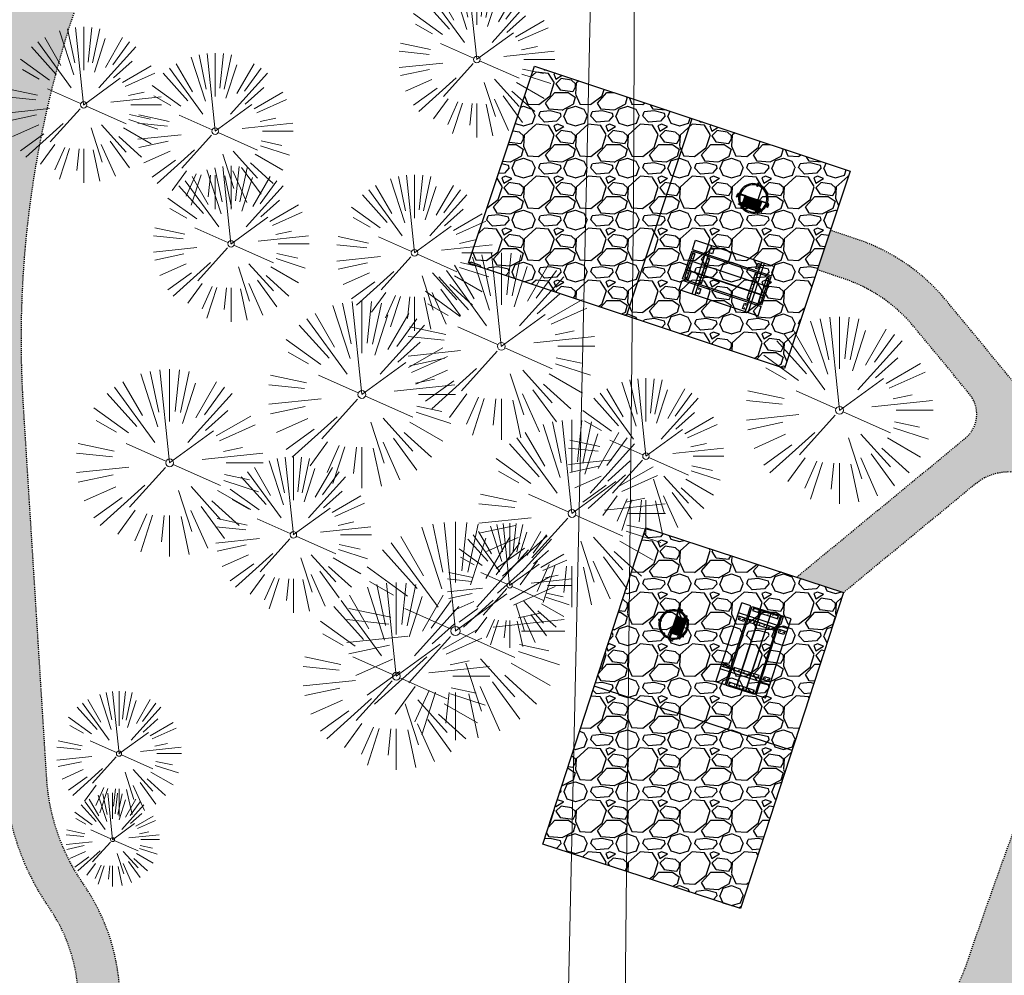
# Model space of a CAD drawing. Header units: feet. Extents: x 1134296 to 1140710, y 647902 to 649877.
# Tile 34 of 66: x 1134437 to 1134531, y 648952 to 649044. Entities that reach past the tile are written whole.
import ezdxf
from ezdxf.lldxf.tags import DXFTag

# ---------------------------------------------------------------- set-up
doc = ezdxf.new("R2010")
doc.units = ezdxf.units.FT
doc.header["$MEASUREMENT"] = 0
doc.linetypes.add('RAD', pattern=[0.13, 0.08, -0.05])
for name, color, linetype, lineweight in [('-ANGLE-IRON', 8, 'Continuous', 25), ('V-SITE-VEGE', 8, 'Continuous', 18), ('V-UTIL-POWR-LINE-UNDR', 8, 'EXIST_PROP POWER UNDERGROUND LINE 1', 15)]:
    doc.layers.add(name, color=color, linetype=linetype, lineweight=lineweight)
for name, color, linetype in [('-BOLTS-LAGS-SCREWS', 7, 'Continuous'), ('-CONCRETE', 9, 'Continuous'), ('-HARDWARE', 7, 'Continuous'), ('-TIMBER', 6, 'Continuous'), ('C-CAMPSITE-PADS', 6, 'Continuous'), ('C-SWLK-GRVL', 5, 'RAD'), ('C-SWLK-GRVL-PATT', 8, 'Continuous'), ('G-TEXT-ST02', 2, 'Continuous'), ('G-XREF', 7, 'Continuous')]:
    doc.layers.add(name, color=color, linetype=linetype)
doc.styles.get("Standard").update_dxf_attribs({"font": 'arial.ttf'})
tags = doc.linetypes.add('EXIST_PROP POWER UNDERGROUND LINE 1', pattern='A,1.5,-0.2,["P-UG",Standard,S=0.08,R=0,X=-0.1,Y=-0.04],-0.3', length=2).pattern_tags.tags
tags[6] = DXFTag(74, 10)
pattern_1 = [(228.012787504, (3.6, 5), (-40.00000000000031, -45.00000000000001), [0.67268, -66.5954402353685]), (184.969740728, (3.15, 4.5), (59.99999999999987, 5.000000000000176), [1.15434, -114.27962380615]), (132.510447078, (2, 4.4), (50.00000000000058, -54.99999999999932), [0.8139400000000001, -80.5801629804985]), (267.273689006, (0.05, 3.15), (5.000000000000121, 100.0000000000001), [1.05119, -104.067790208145]), (292.833654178, (0, 2.1), (-24.99999999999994, 60.00000000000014), [1.030775, -102.0468656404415]), (357.273689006, (0.4, 1.15), (-100.0000000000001, 5.000000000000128), [1.05119, -104.067790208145]), (37.6942404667, (1.45, 1.1), (-64.99999999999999, -49.99999999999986), [1.390145, -137.62424274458]), (72.2553283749, (2.55, 1.95), (35.00000000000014, 110), [1.31244, -129.9316074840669]), (121.429565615, (2.95, 3.2), (-40.0000000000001, 64.99999999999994), [1.05475, -104.420365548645]), (175.236358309, (2.4, 4.1), (54.99999999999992, -5.00000000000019), [1.20416, -59.0038128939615]), (222.397437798, (1.2, 4.2), (-59.99999999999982, -54.99999999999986), [1.55724, -154.1668750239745]), (138.814074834, (5, 3.1), (-35.00000000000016, 30), [0.5315049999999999, -52.61922406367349]), (171.46923439, (4.600000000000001, 3.45), (64.99999999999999, -9.999999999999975), [1.011185, -100.107557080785]), (225, (3.6, 3.6), (-5.551115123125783e-16, -4.999999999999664), [0.707105, -6.3639628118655]), (203.198590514, (3.25, 4.2), (24.99999999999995, 9.999999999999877), [0.38079, -37.6980755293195]), (291.801409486, (2.9, 4.050000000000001), (-4.99999999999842, 15.00000000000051), [0.538515, -26.3873090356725]), (30.96375653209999, (3.1, 3.55), (15.00000000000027, 9.999999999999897), [0.874645, -28.2801144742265]), (161.565051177, (3.85, 4), (10.00000000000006, -4.999999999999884), [0.632455, -15.178933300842]), (16.389540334, (0, 4.050000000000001), (49.99999999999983, 15.00000000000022), [0.886, -87.714225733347]), (70.3461759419, (0.8500000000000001, 4.3), (-20.0000000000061, -55.00000000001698), [0.7433049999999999, -73.58703873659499]), (293.198590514, (3.85, 5), (-9.999999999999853, 24.99999999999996), [0.761575, -37.3172905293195]), (343.610459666, (4.149999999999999, 4.3), (-49.99999999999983, 15.00000000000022), [0.8859999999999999, -87.71422573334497]), (339.44395478, (0, 0.95), (-25.00000000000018, 10.00000000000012), [0.8543999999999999, -41.86561872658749]), (294.775140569, (0.8, 0.65), (-25.00000000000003, 55.00000000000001), [0.71589, -70.87321531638]), (66.8014094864, (3.9, 0), (9.999999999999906, 24.99999999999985), [0.761575, -37.3172905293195]), (17.3540246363, (4.2, 0.7000000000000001), (-64.99999999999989, -19.99999999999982), [0.838155, -82.97711807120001]), (69.44395478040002, (1.45, 0), (-10.00000000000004, -24.99999999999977), [0.4272, -42.29281872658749]), (101.309932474, (3.6, 0), (-4.999999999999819, 20.00000000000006), [0.25495, -25.240147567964]), (165.963756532, (3.55, 0.25), (14.99999999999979, -5.000000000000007), [1.030775, -19.5847531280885]), (186.009005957, (2.55, 0.5), (50.00000000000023, 4.999999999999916), [0.9552499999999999, -94.56961587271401]), (303.690067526, (3.1, 3.1), (-4.999999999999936, 9.999999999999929), [0.7211099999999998, -17.30664637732]), (353.157226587, (3.5, 2.5), (85.00000000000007, -10.00000000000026), [1.25897, -124.6378131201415]), (60.9453959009, (4.75, 2.35), (-19.99999999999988, -34.99999999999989), [0.51478, -50.963370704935]), (90, (5, 2.8), (-4.999999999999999, 5), [0.3, -4.699999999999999]), (120.256437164, (2.45, 0.65), (20.00000000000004, -35.00000000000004), [0.69462, -68.76759994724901]), (48.01278750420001, (2.1, 1.25), (40, 44.99999999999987), [1.34536, -65.92276023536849]), (0, (3, 2.25), (5, 5), [1.3, -3.7]), (325.3048464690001, (4.3, 2.25), (50.0000000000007, -34.99999999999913), [0.7905699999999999, -78.26637150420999]), (254.054604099, (4.95, 1.8), (-5.000000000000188, -20.00000000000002), [0.72801, -35.6725394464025]), (207.645975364, (4.75, 1.1), (-94.99999999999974, -50.00000000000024), [1.185325, -117.347370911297]), (175.42607874, (3.7, 0.55), (-64.99999999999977, 5.000000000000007), [1.253995, -124.1453670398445])]

# ---------------------------------------------------------------- blocks, each defined once
blk = doc.blocks.new('V-SITE-VEGE-Coniferious Tree 2')
at = {"color": 0, "linetype": 'ByBlock'}
for p, q in [((-0.0003172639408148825, 0.0025937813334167), (-0.05229705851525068, 0.4972664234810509)), ((-3.601054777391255e-05, 0.2219193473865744), (-3.601054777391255e-05, 0.5000060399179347)), ((0.02890183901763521, 0.2753366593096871), (0.05222503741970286, 0.4972664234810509)), ((-0.06264093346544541, 0.1926377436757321), (-0.1545378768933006, 0.4755369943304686)), ((-0.0574950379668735, 0.2703678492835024), (-0.1039851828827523, 0.4890788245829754)), ((0.0571938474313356, 0.2692740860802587), (0.1039131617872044, 0.4890788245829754)), ((-0.1460065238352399, 0.2528363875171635), (-0.2500390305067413, 0.4330260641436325)), ((0.06850648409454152, 0.2109817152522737), (0.1382469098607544, 0.425630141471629)), ((0.139142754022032, 0.2410654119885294), (0.2499670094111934, 0.4330260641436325)), ((-0.1756943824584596, 0.1950752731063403), (-0.3346129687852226, 0.3715878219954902)), ((-0.07913071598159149, 0.1088658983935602), (-0.2939353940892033, 0.4045257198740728)), ((0.09777767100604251, 0.108636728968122), (0.3345409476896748, 0.3715878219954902)), ((0.1868724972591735, 0.2572635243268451), (0.2938633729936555, 0.4045257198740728)), ((-0.2201011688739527, 0.1598873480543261), (-0.4045617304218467, 0.2938993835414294)), ((0.1919663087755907, 0.1728666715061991), (0.3115823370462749, 0.2805763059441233)), ((-0.2844040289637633, 0.1641894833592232), (-0.393144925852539, 0.2269610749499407)), ((0.2487690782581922, 0.143647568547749), (0.4329900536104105, 0.2500030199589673)), ((0.2658942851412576, 0.1183972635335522), (0.4567507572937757, 0.2033670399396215)), ((-0.0009318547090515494, -0.0006770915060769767), (0.2349564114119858, 0.1707208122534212)), ((-0.2961437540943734, 0.06292784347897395), (-0.4891148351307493, 0.1039491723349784)), ((-0.01992166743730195, 0.008854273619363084), (-0.2318825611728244, 0.1032199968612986)), ((-0.3060292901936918, 0.03215663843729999), (-0.4973024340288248, 0.05226104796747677)), ((0.173080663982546, 0.01818771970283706), (0.497230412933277, 0.05226104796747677)), ((0.2872695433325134, 0.06106323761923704), (0.3884790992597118, 0.08257391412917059)), ((0.3024988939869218, 0), (0.4999700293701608, 0)), ((-0.2182782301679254, -0.02292736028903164), (-0.4973024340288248, -0.05226104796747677)), ((-0.02300503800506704, -0.02554197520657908), (-0.2137781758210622, -0.2373882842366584)), ((0.01849546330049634, -0.008260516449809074), (0.2719985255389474, -0.1211160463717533)), ((-0.302185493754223, -0.0642195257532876), (-0.4891148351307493, -0.1039491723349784)), ((0.2936342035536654, -0.06241742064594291), (0.4274066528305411, -0.09084484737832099)), ((-0.2881436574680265, -0.1282723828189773), (-0.4568227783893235, -0.2033670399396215)), ((-0.1320480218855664, -0.1188660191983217), (-0.3716238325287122, -0.3345769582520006)), ((0.1143820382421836, -0.1271057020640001), (0.2718110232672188, -0.301920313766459)), ((0.2891445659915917, -0.09395946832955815), (0.4755009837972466, -0.1545018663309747)), ((0.04781873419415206, -0.1473038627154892), (0.1192466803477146, -0.3671294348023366)), ((0.2555295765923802, -0.1475434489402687), (0.4329900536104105, -0.2500030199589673)), ((-0.254528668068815, -0.1848980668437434), (-0.4045617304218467, -0.2938993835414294)), ((0.2253521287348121, -0.2029399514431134), (0.3715518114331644, -0.3345769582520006)), ((-0.1842986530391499, -0.2536176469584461), (-0.2766747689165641, -0.3807650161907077)), ((0.1131111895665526, -0.2541280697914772), (0.2033310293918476, -0.4567867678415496)), ((0.1688618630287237, -0.2324611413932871), (0.2938633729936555, -0.4045257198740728)), ((-0.1213812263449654, -0.2725449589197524), (-0.1855903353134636, -0.4167758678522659)), ((-0.09098502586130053, -0.2799408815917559), (-0.1545378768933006, -0.4755369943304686)), ((-0.02966136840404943, -0.2817638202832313), (-0.04434904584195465, -0.4216092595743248)), ((-3.601054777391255e-05, -0.2817638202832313), (-3.601054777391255e-05, -0.5000060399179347)), ((0.06104806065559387, -0.2873055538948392), (0.1039131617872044, -0.4890788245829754))]:
    blk.add_line(p, q, dxfattribs=at)
blk.add_circle((-3.601054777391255e-05, 0), 0.02083358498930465)
blk = doc.blocks.new('C_XBASE-PACTOLA_02403811')
at = {"layer": 'V-UTIL-POWR-LINE-UNDR', "flags": 128}
for points in [[(1134480.127728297, 648231.4910384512), (1134494.996471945, 648496.1691917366), (1134496.354631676, 648566.44434151), (1134464.634199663, 648641.5326281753), (1134459.677329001, 648691.5978201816), (1134473.792826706, 648747.2770438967), (1134487.668805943, 648772.8760612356), (1134492.621603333, 648802.5716343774), (1134496.091176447, 648841.0190152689), (1134500.796308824, 648860.3211453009), (1134494.587384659, 648928.3795930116), (1134495.610681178, 649027.1179445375), (1134495.955, 649106.737), (1134599.221251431, 649131.4978260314), (1134637.553107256, 649168.5421751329), (1134656.340245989, 649214.8847448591), (1134694.635392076, 649279.0850905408), (1134746.477990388, 649319.7325033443), (1134803.106029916, 649342.8457422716), (1134848.624546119, 649349.4784079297), (1134877.799434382, 649337.8966334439), (1134908.972639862, 649315.1325047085), (1134965.723883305, 649315.5318607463), (1135021.655, 649297.834), (1135074.570971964, 649267.2988659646), (1135109.814885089, 649210.9488559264), (1135119.855903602, 649164.3586520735), (1135144.601334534, 649102.1495441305)], [(1134473.064766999, 648231.4851816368), (1134478.456472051, 648413.8985310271), (1134486.335689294, 648507.9673143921), (1134488.00060163, 648563.7146524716), (1134458.971848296, 648637.4778226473), (1134452.334526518, 648694.363610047), (1134469.755962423, 648757.0102291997), (1134484.270288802, 648785.6038176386), (1134490.079328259, 648837.1034557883), (1134491.323436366, 648874.3994407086), (1134488.842662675, 648927.9953235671), (1134492.850503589, 649108.173474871)]]:
    blk.add_lwpolyline(points, dxfattribs=at)
at = {"layer": 'V-SITE-VEGE'}
for p, xscale, yscale, zscale in [((1134480.525, 649040.473), 14.99981880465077, 14.99981880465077, 14.99981880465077), ((1134442.721, 649036.095), 14.99981880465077, 14.99981880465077, 14.99981880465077), ((1134455.374, 649033.569), 14.99981880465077, 14.99981880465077, 14.99981880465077), ((1134456.893, 649022.722), 14.99981880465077, 14.99981880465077, 14.99981880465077), ((1134474.542, 649021.863), 14.99981880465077, 14.99981880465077, 14.99981880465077), ((1134482.89, 649012.874), 17.99978256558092, 17.99978256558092, 17.99978256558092), ((1134469.477, 649008.233), 17.99978256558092, 17.99978256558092, 17.99978256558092), ((1134515.414, 649006.716), 17.99978256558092, 17.99978256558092, 17.99978256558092), ((1134450.991, 649001.657), 17.99978256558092, 17.99978256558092, 17.99978256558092), ((1134496.798, 649002.298), 14.99981880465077, 14.99981880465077, 14.99981880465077), ((1134489.684, 648996.787), 17.99978256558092, 17.99978256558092, 17.99978256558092), ((1134462.891, 648994.731), 14.99981880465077, 14.99981880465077, 14.99981880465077), ((1134478.481, 648985.478), 20.99974632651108, 20.99974632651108, 20.99974632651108), ((1134472.788, 648981.136), 17.99978256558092, 17.99978256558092, 17.99978256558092), ((1134445.503, 648965.408), 8.999891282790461, 8.999891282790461, 8.999891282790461)]:
    blk.add_blockref('V-SITE-VEGE-Coniferious Tree 2', p, dxfattribs=dict(at, xscale=xscale, yscale=yscale, zscale=zscale))
at = {"layer": 'V-SITE-VEGE', "xscale": 11.99985504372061, "yscale": 11.99985504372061, "zscale": 11.99985504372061, "rotation": 8.537736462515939e-07}
for p in [(1134483.693, 648989.867), (1134446.123, 648973.679)]:
    blk.add_blockref('V-SITE-VEGE-Coniferious Tree 2', p, dxfattribs=at)
blk = doc.blocks.new('10FT_Precast Table')
at = {"layer": '-ANGLE-IRON'}
for p, q in [((-28.53399626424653, 21.12499979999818), (-28.53399626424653, 27.62500020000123)), ((-28.53399626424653, 27.62500020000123), (-24.53403626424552, 27.62500020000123)), ((-24.53403626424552, 27.62500020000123), (-24.53403626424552, 21.12499979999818)), ((28.46604333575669, 21.12499979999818), (28.46604333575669, 27.62500020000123)), ((28.46604333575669, 27.62500020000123), (32.4660033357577, 27.62500020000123)), ((32.4660033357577, 27.62500020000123), (32.4660033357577, 21.12499979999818)), ((-43.49999999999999, 15.25000002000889), (-46.49999999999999, 15.25000002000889)), ((-46.49999999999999, 15.25000002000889), (-46.49999999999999, -15.25000001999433)), ((-43.49999999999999, -15.25000001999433), (-43.49999999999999, 15.25000002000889)), ((-24.53403626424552, 21.12499979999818), (-28.53399626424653, 21.12499979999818)), ((-25.53399626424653, 15.25000002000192), (-28.53399626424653, 15.25000002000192)), ((-28.53399626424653, 15.25000002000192), (-28.53399626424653, -15.2500000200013)), ((-25.53399626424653, -15.2500000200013), (-25.53399626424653, 15.25000002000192)), ((32.4660033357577, 21.12499979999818), (28.46604333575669, 21.12499979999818)), ((32.4660033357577, 15.25000002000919), (29.4660033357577, 15.25000002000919)), ((29.4660033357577, 15.25000002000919), (29.4660033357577, -15.25000001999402)), ((32.4660033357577, -15.25000001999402), (32.4660033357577, 15.25000002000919)), ((46.50000000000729, 15.25000002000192), (43.50000000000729, 15.25000002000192)), ((43.50000000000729, 15.25000002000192), (43.50000000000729, -15.2500000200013)), ((46.50000000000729, -15.2500000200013), (46.50000000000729, 15.25000002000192)), ((-46.49999999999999, -15.25000001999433), (-43.49999999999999, -15.25000001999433)), ((-28.53399626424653, -15.2500000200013), (-25.53399626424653, -15.2500000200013)), ((-28.53399626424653, -27.62500019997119), (-28.53399626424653, -21.12499979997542)), ((-28.53399626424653, -21.12499979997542), (-24.53403626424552, -21.12499979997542)), ((-24.53403626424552, -21.12499979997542), (-24.53403626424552, -27.62500019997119)), ((28.46604333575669, -27.62500019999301), (28.46604333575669, -21.12499979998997)), ((28.46604333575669, -21.12499979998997), (32.4660033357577, -21.12499979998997)), ((29.4660033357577, -15.25000001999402), (32.4660033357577, -15.25000001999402)), ((32.4660033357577, -21.12499979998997), (32.4660033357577, -27.62500019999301)), ((43.50000000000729, -15.2500000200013), (46.50000000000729, -15.2500000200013)), ((-24.53403626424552, -27.62500019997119), (-28.53399626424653, -27.62500019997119)), ((32.4660033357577, -27.62500019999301), (28.46604333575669, -27.62500019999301))]:
    blk.add_line(p, q, dxfattribs=at)
at = {"layer": '-BOLTS-LAGS-SCREWS'}
for centre in [(-26.53401626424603, 26.12500020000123), (-26.53401626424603, 22.62499979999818), (30.46602333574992, 26.12500020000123), (30.46602333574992, 22.62499979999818), (-44.99999999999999, 14.25000402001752), (-27.03399626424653, 14.25000402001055), (30.9660033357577, 14.25000402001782), (45.00000000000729, 14.25000402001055), (-44.99999999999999, 8.750004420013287), (-44.99999999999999, 2.750004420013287), (-27.03399626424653, 8.750004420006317), (-27.03399626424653, 2.750004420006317), (30.9660033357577, 8.750004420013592), (30.9660033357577, 2.750004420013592), (45.00000000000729, 8.750004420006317), (45.00000000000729, 2.750004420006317), (-44.99999999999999, -2.750004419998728), (-44.99999999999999, -8.750004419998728), (-27.03399626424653, -2.750004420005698), (-27.03399626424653, -8.750004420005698), (30.9660033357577, -2.750004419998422), (30.9660033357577, -8.750004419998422), (45.00000000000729, -2.750004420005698), (45.00000000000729, -8.750004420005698), (-44.99999999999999, -14.25000402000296), (-27.03399626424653, -14.25000402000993), (-26.53401626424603, -22.62499979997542), (30.46602333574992, -22.62499979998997), (30.9660033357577, -14.25000401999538), (45.00000000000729, -14.25000402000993), (-26.53401626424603, -26.12500019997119), (30.46602333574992, -26.12500019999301)]:
    blk.add_circle(centre, 0.15625000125, dxfattribs=at)
at = {"layer": '-CONCRETE'}
for p, q in [((-32.03399630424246, -29.99999999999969), (-32.03399630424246, 30.00000000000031)), ((-28.53399626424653, 29.99999999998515), (-28.53399626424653, 27.62500020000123)), ((-28.53399626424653, -27.12499979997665), (-28.53399626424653, 27.12499979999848)), ((32.4660033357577, 29.99999999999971), (32.4660033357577, 27.62500020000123)), ((32.4660033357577, -27.1249997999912), (32.4660033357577, 27.12499979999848)), ((35.96600337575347, -29.99999999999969), (35.96600337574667, 30.00000000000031)), ((-28.53399626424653, -29.99999999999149), (-28.53399626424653, -27.62500019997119)), ((32.4660033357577, -27.62500019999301), (32.4660033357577, -29.99999999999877))]:
    blk.add_line(p, q, dxfattribs=at)
at = {"layer": '-TIMBER'}
for p, q in [((-47.99999999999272, 18.7499999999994), (-47.99999999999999, 29.99999999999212)), ((-47.99999999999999, 29.99999999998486), (48, 29.9999999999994)), ((48.00000000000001, 18.75000000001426), (48.00000000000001, 29.99999999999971)), ((-47.99999999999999, 18.74999999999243), (48, 18.74999999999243)), ((-47.99999999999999, 5.875002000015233), (-47.99999999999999, 17.12500200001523)), ((-47.99999999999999, 17.12500200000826), (47.99999999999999, 17.12500200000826)), ((48.00000000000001, 17.12500200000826), (48.00000000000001, 5.875002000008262)), ((-47.99999999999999, 5.875002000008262), (47.99999999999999, 5.875002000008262)), ((-47.99999999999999, -5.625002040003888), (-47.99999999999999, 5.625002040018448)), ((-47.99999999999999, 5.625002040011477), (47.99999999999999, 5.625002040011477)), ((48.00000000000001, 5.625002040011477), (48.00000000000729, -5.625002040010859)), ((47.99999999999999, -5.625002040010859), (-47.99999999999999, -5.625002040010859)), ((-47.99999999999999, -17.1250019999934), (-47.99999999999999, -5.875002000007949)), ((47.99999999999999, -5.875002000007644), (-47.99999999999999, -5.875002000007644)), ((48.00000000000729, -5.875002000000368), (48.00000000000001, -17.12500200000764)), ((47.99999999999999, -17.12500200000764), (-47.99999999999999, -17.12500200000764)), ((-47.99999999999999, -29.99999999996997), (-47.99999999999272, -18.74999999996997)), ((-47.99999999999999, -18.74999999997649), (48, -18.74999999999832)), ((48.00000000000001, -29.99999999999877), (48.00000000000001, -18.74999999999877)), ((-47.99999999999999, -29.99999999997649), (48.00000000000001, -29.99999999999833))]:
    blk.add_line(p, q, dxfattribs=at)
blk = doc.blocks.new('*X1280')
at = {"color": 0}
for p, q in [((146.0622026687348, 353.5980429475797), (146.1426743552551, 353.6785146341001)), ((146.0622026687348, 352.8909361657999), (146.8122026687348, 353.6409361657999)), ((146.0622026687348, 352.5373827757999), (146.8122026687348, 353.2873827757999)), ((146.0622026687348, 351.8302759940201), (146.8122026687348, 352.5802759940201)), ((146.0622026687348, 351.4767226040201), (146.8122026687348, 352.2267226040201)), ((146.0622026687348, 350.7696158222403), (146.8122026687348, 351.5196158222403)), ((146.3246548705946, 350.6785146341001), (146.8122026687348, 351.1660624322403))]:
    blk.add_line(p, q, dxfattribs=at)
blk = doc.blocks.new('Pilot Rocks FS-30_18_PA')
at = {"layer": '-HARDWARE'}
for p, q in [((-8.817777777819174, 0.04421580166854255), (-17.86666666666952, 0.04421580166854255)), ((-17.86666666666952, 0.04421580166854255), (-12.77892653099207, 0.04421580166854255)), ((-10.20000000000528, 0.04421580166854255), (10.19999999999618, 0.04421580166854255)), ((8.817777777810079, 0.04421580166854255), (17.86666666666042, 0.04421580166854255)), ((12.77892653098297, 0.04421580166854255), (17.86666666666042, 0.04421580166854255)), ((-18.93333333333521, -4.555784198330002), (-18.93333333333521, -1.355784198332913)), ((-18.93333333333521, -1.355784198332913), (-18.86666666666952, -1.355784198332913)), ((-18.86666666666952, -1.355784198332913), (-18.86666666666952, -0.9557841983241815)), ((-18.86666666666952, -1.355784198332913), (-18.86666666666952, -0.9557841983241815)), ((-18.20000000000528, -1.355784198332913), (-18.20000000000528, -0.9557841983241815)), ((-18.20000000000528, -0.9557841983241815), (-18.20000000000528, -1.355784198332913)), ((-18.20000000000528, -1.355784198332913), (-18.13333333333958, -1.355784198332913)), ((-18.13333333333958, -1.355784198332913), (-18.13333333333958, -4.555784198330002)), ((-8.817777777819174, -0.6224508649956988), (-17.86666666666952, -0.6224508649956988)), ((-13.33940419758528, -0.6224508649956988), (-17.86666666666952, -0.6224508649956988)), ((-10.20000000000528, -0.6224508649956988), (10.19999999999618, -0.6224508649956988)), ((-10.20000000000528, -0.6224508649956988), (-10.20000000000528, -11.31238912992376)), ((-10.20000000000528, -11.31238912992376), (-10.20000000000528, -14.84572246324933)), ((-9.533333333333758, -0.6224508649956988), (-9.533333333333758, -11.31238912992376)), ((-9.533333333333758, -11.31238912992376), (-9.533333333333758, -14.84572246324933)), ((-8.817777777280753, -0.6224508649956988), (-8.817777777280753, -11.64572246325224)), ((-8.284444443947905, -0.6224508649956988), (-8.284444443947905, -11.64572246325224)), ((-7.502222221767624, -0.6224508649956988), (-7.502222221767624, -11.64572246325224)), ((-6.9688888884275, -0.6224508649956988), (-6.9688888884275, -11.64572246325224)), ((-6.18666666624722, -0.6224508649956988), (-6.18666666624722, -11.64572246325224)), ((-5.653333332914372, -0.6224508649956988), (-5.653333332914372, -11.64572246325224)), ((-4.871111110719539, -0.6224508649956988), (-4.871111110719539, -11.64572246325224)), ((-4.337777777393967, -0.6224508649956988), (-4.337777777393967, -11.64572246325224)), ((-3.555555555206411, -0.6224508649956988), (-3.555555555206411, -11.64572246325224)), ((-3.022222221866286, -0.6224508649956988), (-3.022222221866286, -11.64572246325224)), ((-2.23999999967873, -0.6224508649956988), (-2.23999999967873, -11.64572246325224)), ((-1.706666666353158, -0.6224508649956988), (-1.706666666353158, -11.64572246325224)), ((-0.9244444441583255, -0.6224508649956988), (-0.9244444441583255, -11.64572246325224)), ((-0.3911111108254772, -0.6224508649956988), (-0.3911111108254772, -11.64572246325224)), ((0.3911111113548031, -0.6224508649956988), (0.3911111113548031, -11.64572246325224)), ((0.9244444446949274, -0.6224508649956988), (0.9244444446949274, -11.64572246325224)), ((1.706666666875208, -0.6224508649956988), (1.706666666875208, -11.64572246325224)), ((2.240000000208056, -0.6224508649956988), (2.240000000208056, -11.64572246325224)), ((3.022222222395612, -0.6224508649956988), (3.022222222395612, -11.64572246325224)), ((3.555555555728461, -0.6224508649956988), (3.555555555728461, -11.64572246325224)), ((4.337777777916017, -0.6224508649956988), (4.337777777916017, -11.64572246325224)), ((4.871111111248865, -0.6224508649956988), (4.871111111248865, -11.64572246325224)), ((5.653333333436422, -0.6224508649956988), (5.653333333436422, -11.64572246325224)), ((6.18666666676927, -0.6224508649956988), (6.18666666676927, -11.64572246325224)), ((6.968888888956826, -0.6224508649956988), (6.968888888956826, -11.64572246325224)), ((7.502222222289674, -0.6224508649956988), (7.502222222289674, -11.64572246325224)), ((8.28444444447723, -0.6224508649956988), (8.28444444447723, -11.64572246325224)), ((8.817777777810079, -0.6224508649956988), (8.817777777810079, -11.64572246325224)), ((17.86666666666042, -0.6224508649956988), (8.817777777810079, -0.6224508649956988)), ((9.533333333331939, -0.6224508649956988), (9.533333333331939, -11.31238912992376)), ((9.533333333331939, -11.31238912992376), (9.533333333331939, -14.84572246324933)), ((10.19999999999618, -0.6224508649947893), (10.19999999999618, -11.31238912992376)), ((10.19999999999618, -11.31238912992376), (10.19999999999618, -14.84572246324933)), ((18.13333333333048, -4.555784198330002), (18.13333333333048, -1.355784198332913)), ((18.13333333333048, -1.355784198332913), (18.19999999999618, -1.355784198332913)), ((18.93333333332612, -4.555784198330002), (18.13333333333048, -4.555784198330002)), ((18.19999999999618, -1.355784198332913), (18.19999999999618, -0.9557841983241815)), ((18.19999999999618, -1.355784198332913), (18.19999999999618, -0.9557841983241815)), ((18.86666666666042, -1.355784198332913), (18.86666666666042, -0.9557841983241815)), ((18.86666666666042, -0.9557841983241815), (18.86666666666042, -1.355784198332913)), ((18.86666666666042, -1.355784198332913), (18.93333333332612, -1.355784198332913)), ((18.93333333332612, -1.355784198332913), (18.93333333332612, -4.555784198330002)), ((-10.20000000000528, -13.68324198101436), (-10.20000000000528, -14.84572246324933)), ((-9.533333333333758, -11.64572246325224), (9.533333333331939, -11.64572246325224)), ((-9.533333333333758, -12.31238912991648), (9.533333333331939, -12.31238912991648)), ((-9.533333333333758, -14.84572246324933), (-9.533333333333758, -14.47618734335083)), ((9.533333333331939, -14.47618734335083), (9.533333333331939, -14.84572246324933)), ((10.19999999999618, -14.84572246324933), (10.19999999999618, -13.68324198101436))]:
    blk.add_line(p, q, dxfattribs=at)
at = {"layer": '-HARDWARE', "flags": 128}
for points in [[(0.04426932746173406, 18.18944163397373, 1), (-0.6223972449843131, 18.18908719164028), (-0.6206959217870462, 14.98908764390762, 1), (0.04597065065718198, 14.98944208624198), (0.04426932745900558, 18.18944163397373)], [(-11.77825193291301, -8.933957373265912, -1), (-11.29140720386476, -9.3893985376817), (-13.47752479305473, -11.72625323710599, -1), (-13.96436952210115, -11.27081207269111), (-11.77825193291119, -8.93395737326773)], [(11.77825193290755, -8.933957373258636, 1), (11.29140720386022, -9.389398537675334), (13.47752479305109, -11.72625323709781, 1), (13.96436952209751, -11.27081207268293), (11.77825193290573, -8.933957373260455)]]:
    blk.add_lwpolyline(points, format="xyb", dxfattribs=at)
at = {"layer": '-HARDWARE'}
for points in [[(-18.93333333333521, -4.555784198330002), (-18.93333333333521, -1.355784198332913), (-18.13333333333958, -1.355784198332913), (-18.13333333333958, -4.555784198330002)], [(-7.502222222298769, -11.64572246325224), (-8.28444444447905, -11.64572246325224), (-8.28444444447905, -0.6224508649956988), (-7.502222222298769, -0.6224508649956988)], [(-6.186666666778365, -11.64572246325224), (-6.968888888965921, -11.64572246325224), (-6.968888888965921, -0.6224508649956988), (-6.186666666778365, -0.6224508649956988)], [(-4.87111111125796, -11.64572246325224), (-5.653333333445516, -11.64572246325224), (-5.653333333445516, -0.6224508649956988), (-4.87111111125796, -0.6224508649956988)], [(-3.555555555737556, -11.64572246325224), (-4.337777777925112, -11.64572246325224), (-4.337777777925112, -0.6224508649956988), (-3.555555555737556, -0.6224508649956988)], [(-2.240000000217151, -11.64572246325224), (-3.022222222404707, -11.64572246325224), (-3.022222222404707, -0.6224508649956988), (-2.240000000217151, -0.6224508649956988)], [(-0.9244444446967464, -11.64572246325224), (-1.706666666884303, -11.64572246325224), (-1.706666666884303, -0.6224508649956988), (-0.9244444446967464, -0.6224508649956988)], [(-0.3911111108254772, -11.64572246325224), (0.3911111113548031, -11.64572246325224), (0.3911111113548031, -0.6224508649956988), (-0.3911111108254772, -0.6224508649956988)], [(0.9244444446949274, -11.64572246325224), (1.706666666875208, -11.64572246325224), (1.706666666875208, -0.6224508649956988), (0.9244444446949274, -0.6224508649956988)], [(2.240000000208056, -11.64572246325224), (3.022222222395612, -11.64572246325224), (3.022222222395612, -0.6224508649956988), (2.240000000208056, -0.6224508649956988)], [(3.555555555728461, -11.64572246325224), (4.337777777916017, -11.64572246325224), (4.337777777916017, -0.6224508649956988), (3.555555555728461, -0.6224508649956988)], [(4.871111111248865, -11.64572246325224), (5.653333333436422, -11.64572246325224), (5.653333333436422, -0.6224508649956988), (4.871111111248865, -0.6224508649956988)], [(6.18666666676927, -11.64572246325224), (6.968888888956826, -11.64572246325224), (6.968888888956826, -0.6224508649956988), (6.18666666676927, -0.6224508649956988)], [(7.502222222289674, -11.64572246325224), (8.28444444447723, -11.64572246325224), (8.28444444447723, -0.6224508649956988), (7.502222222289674, -0.6224508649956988)], [(18.93333333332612, -4.555784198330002), (18.93333333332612, -1.355784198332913), (18.13333333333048, -1.355784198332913), (18.13333333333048, -4.555784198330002)]]:
    blk.add_lwpolyline(points, close=True, dxfattribs=at)
for centre, radius, start, end in [((0, 9.094947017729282e-13), 17.06666666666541, 0.1484403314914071, 179.8515596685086), ((0, 0), 15.73333333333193, 0.1610200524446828, 179.8389799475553), ((-17.86666666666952, -0.9557841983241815), 1, 90, 180), ((-17.86666666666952, -0.9557841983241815), 1, 90, 180), ((17.86666666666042, -0.9557841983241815), 1, 0, 90), ((17.86666666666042, -0.9557841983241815), 1, 0, 90), ((-17.86666666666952, -0.9557841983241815), 0.3333333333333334, 90, 180), ((-17.86666666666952, -0.9557841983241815), 0.3333333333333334, 90, 180), ((0, 9.094947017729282e-13), 17.06666666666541, 182.0901397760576, 220.7490543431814), ((0, 0), 15.73333333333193, 182.2673591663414, 220.2247561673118), ((-9.094947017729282e-13, 1.818989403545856e-12), 17.06666666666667, 220.7490543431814, 233.2977773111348), ((-9.094947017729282e-13, 1.818989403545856e-12), 15.73333333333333, 220.2247561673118, 229.5860659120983), ((-9.866666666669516, -11.64572246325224), 0.3333333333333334, 0, 180), ((9.866666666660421, -11.64572246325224), 0.3333333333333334, 0, 180), ((-9.094947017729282e-13, 1.818989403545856e-12), 15.73333333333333, 310.4139340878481, 319.7752438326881), ((-6.821210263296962e-11, 6.548361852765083e-11), 17.06666666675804, 306.7022226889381, 319.2509456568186), ((0, 0), 15.73333333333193, 319.7752438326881, 357.7326408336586), ((0, 9.094947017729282e-13), 17.06666666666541, 319.2509456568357, 357.9098602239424), ((17.86666666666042, -0.9557841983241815), 0.3333333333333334, 0, 90), ((17.86666666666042, -0.9557841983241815), 0.3333333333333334, 0, 90), ((-9.866666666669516, -14.84572246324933), 0.3333333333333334, 180, 0), ((-9.866666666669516, -14.84572246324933), 0.3333333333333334, 180, 0), ((-9.094947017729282e-13, 1.818989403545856e-12), 15.73333333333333, 232.7040475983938, 307.2959524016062), ((-9.094947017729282e-13, 1.818989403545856e-12), 17.06666666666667, 236.0413981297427, 303.9586018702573), ((9.866666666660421, -14.84572246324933), 0.3333333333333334, 180, 0), ((9.866666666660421, -14.84572246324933), 0.3333333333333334, 180, 0)]:
    blk.add_arc(centre, radius, start, end, dxfattribs=at)
at = {"layer": '-HARDWARE', "rotation": 180}
for p, xscale, yscale, zscale in [((137.6663495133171, 372.583162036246), 1.066666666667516, 1.066666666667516, 1.066666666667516), ((-137.6663495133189, 372.583162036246), -1.066666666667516, 1.066666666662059, 1.066666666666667)]:
    blk.add_blockref('*X1280', p, dxfattribs=dict(at, xscale=xscale, yscale=yscale, zscale=zscale))
blk = doc.blocks.new('C_PBASE-PACTOLA_02403811')
at = {"layer": 'C-CAMPSITE-PADS'}
for points in [[(1134479.744649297, 649020.8563404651), (1134486.064717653, 649039.8315014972), (1134516.424975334, 649029.7193921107), (1134510.104906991, 649010.7442310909)], [(1134505.888853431, 648958.7746298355), (1134486.87270943, 648964.9702950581), (1134496.785773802, 648995.3961254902), (1134515.801917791, 648989.2004602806)]]:
    blk.add_lwpolyline(points, close=True, dxfattribs=at)
at = {"layer": 'C-SWLK-GRVL', "flags": 128}
for points in [[(1134515.801917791, 648989.2004602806), (1134528.51809844, 648999.6742896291, -0.4142135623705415), (1134535.556339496, 648998.9937289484), (1134540.042125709, 648993.5475768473, -0.2768597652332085), (1134540.804653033, 648988.4614401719, 0.01548046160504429), (1134527.749382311, 648953.8208523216, -0.124350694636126), (1134521.070339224, 648943.5569414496), (1134506.572578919, 648930.1459899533, 0.03970333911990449), (1134501.197764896, 648924.3178464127), (1134494.136157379, 648915.3233278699, -0.3346006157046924), (1134482.502472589, 648912.2356799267), (1134448.93629179, 648925.8904717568, -0.4109328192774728), (1134443.399896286, 648938.8174027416), (1134444.835329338, 648942.4625679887, 0.2500295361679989), (1134442.677586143, 648961.1639925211, -0.1364820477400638), (1134439.167762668, 648971.2919705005), (1134436.920544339, 649007.3117520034, -0.1651222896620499), (1134453.759212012, 649069.3634849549), (1134474.286828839, 649099.8716937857, -0.494522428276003), (1134521.882953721, 649102.7313442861), (1134533.498860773, 649089.2796134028, 0.04491381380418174), (1134546.38631418, 649076.8146462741, -0.3543479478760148), (1134550.337651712, 649058.3434381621), (1134549.784071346, 649057.2545665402, -0.4060480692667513), (1134546.132100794, 649055.2149796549), (1134537.86765222, 649057.4319270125, -0.02700540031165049), (1134533.661234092, 649058.8076071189)], [(1134532.214487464, 649055.0784082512, 0.02700540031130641), (1134536.831287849, 649053.5685154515), (1134561.733475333, 649046.8884764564, -0.4814585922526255), (1134564.858818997, 649039.7232892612, 0.01714879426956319), (1134546.955673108, 649002.8315541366, -0.5577430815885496), (1134538.525775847, 649001.6801662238), (1134525.708618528, 649017.2413599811, 0.1409930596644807), (1134517.046960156, 649023.188170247), (1134514.52895483, 649024.0268438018)], [(1134511.293630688, 648990.6693089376), (1134527.518786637, 649004.0333463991, 0.4142135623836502), (1134527.927123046, 649008.2562910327), (1134522.621097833, 649014.6982878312, 0.1409930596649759), (1134515.782946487, 649019.393138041), (1134513.264941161, 649020.2318115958)], [(1134457.839190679, 648902.0158719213), (1134457.200590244, 648905.4648476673, -0.1266767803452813), (1134457.853193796, 648914.9177311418, 0.3951805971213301), (1134456.136823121, 648918.642970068), (1134447.429028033, 648922.1853191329, -0.4109328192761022), (1134439.678074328, 648940.2830225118), (1134441.11350738, 648943.9281877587, 0.2500295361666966), (1134439.387312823, 648958.8893273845, -0.1364820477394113), (1134435.175524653, 648971.0429009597)]]:
    blk.add_lwpolyline(points, format="xyb", dxfattribs=at)
at = {"layer": 'Defpoints'}
for points in [[(1134494.924778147, 649015.8002857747), (1134501.244846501, 649034.7754468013)], [(1134510.845385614, 648973.9875450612), (1134491.829241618, 648980.183210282)]]:
    blk.add_lwpolyline(points, dxfattribs=at)
at = {"layer": '-HARDWARE'}
for p, xscale, yscale, zscale, rotation in [((1134507.121470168, 649027.1030424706), 0.08333333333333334, 0.08333333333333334, 0.08333333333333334, 341.5786001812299), ((1134499.462995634, 648986.1099542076), 0.08333333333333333, 0.08333333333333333, 0.08333333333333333, 71.95383072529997)]:
    blk.add_blockref('Pilot Rocks FS-30_18_PA', p, dxfattribs=dict(at, xscale=xscale, yscale=yscale, zscale=zscale, rotation=rotation))
for p, xscale, yscale, zscale, rotation in [((1134504.56886479, 649019.4391857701), 0.08333333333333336, 0.08333333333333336, 0.08333333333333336, 341.5786001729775), ((1134507.1434049, 648983.6075938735), 0.08333333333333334, 0.08333333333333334, 0.08333333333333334, 71.95383071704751)]:
    blk.add_blockref('10FT_Precast Table', p, dxfattribs=dict(xscale=xscale, yscale=yscale, zscale=zscale, rotation=rotation))
blk = doc.blocks.new('C_PHTCH-PACTOLA_02403811')
at = {"layer": 'C-SWLK-GRVL-PATT'}
h = blk.add_hatch(dxfattribs=at)
h.set_pattern_fill('GRAVEL', color=256, scale=5)
h.set_pattern_definition(pattern_1)
edge = h.paths.add_edge_path(flags=16)
edge.add_arc((1134548.490387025, 649097.0318955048), 40.99999999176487, 248.796184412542, 254.9838623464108)
edge.add_line((1134537.86765222, 649057.4319270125), (1134546.132100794, 649055.2149796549))
edge.add_arc((1134546.909374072, 649058.112538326), 3.000000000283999, 254.9838623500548, 343.3819296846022)
edge.add_line((1134549.784071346, 649057.2545665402), (1134550.337651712, 649058.3434381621))
edge.add_arc((1134536.966462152, 649065.141326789), 15.00000000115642, 333.0512984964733, 411.0980064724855)
edge.add_arc((1134609.185327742, 649154.6367762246), 100.0000000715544, 220.8114317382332, 231.0980064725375, ccw=False)
edge.add_line((1134533.498860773, 649089.2796134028), (1134521.882953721, 649102.7313442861))
edge.add_arc((1134499.177013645, 649083.1241954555), 30.00000000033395, 40.81143173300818, 146.0651440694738)
edge.add_line((1134474.286828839, 649099.8716937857), (1134453.759212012, 649069.3634849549))
edge.add_arc((1134536.7264947, 649013.5384905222), 100.0000000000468, 146.065144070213, 183.5699678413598)
edge.add_line((1134436.920544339, 649007.3117520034), (1134439.167762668, 648971.2919705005))
edge.add_arc((1134459.128952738, 648972.5373182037), 19.99999999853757, 183.5699678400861, 214.657273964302)
edge.add_arc((1134426.226219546, 648949.7906668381), 19.99999999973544, -21.49407086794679, 34.65727396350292, ccw=False)
edge.add_line((1134444.835329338, 648942.4625679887), (1134443.399896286, 648938.8174027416))
edge.add_arc((1134452.704451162, 648935.1533533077), 9.999999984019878, 158.5059290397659, 247.8634065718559)
edge.add_line((1134448.93629179, 648925.8904717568), (1134482.502472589, 648912.2356799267))
edge.add_arc((1134486.270631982, 648921.4985614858), 9.999999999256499, 247.8634064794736, 321.8644980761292)
edge.add_line((1134494.136157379, 648915.3233278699), (1134501.197764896, 648924.3178464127))
edge.add_arc((1134540.525391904, 648893.4416783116), 50.00000002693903, 132.7699397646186, 141.8644980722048, ccw=False)
edge.add_line((1134506.572578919, 648930.1459899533), (1134521.070339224, 648943.5569414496))
edge.add_arc((1134504.093932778, 648961.9090972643), 24.99999997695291, 312.7699396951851, 341.1234729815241)
edge.add_arc((1135093.567282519, 648760.3570264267), 597.978384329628, 157.575895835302, 161.1234729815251, ccw=False)
edge.add_arc((1134536.182724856, 648990.3687366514), 4.99999999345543, 337.5758958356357, 399.4769718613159)
edge.add_line((1134540.042125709, 648993.5475768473), (1134535.556339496, 648998.9937289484))
edge.add_arc((1134531.696938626, 648995.8148887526), 5.000000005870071, 39.47697174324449, 129.4769716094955)
edge.add_line((1134528.51809844, 648999.6742896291), (1134515.801917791, 648989.2004602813))
edge.add_line((1134515.801917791, 648989.2004602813), (1134511.293630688, 648990.6693089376))
edge.add_line((1134511.293630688, 648990.6693089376), (1134527.518786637, 649004.0333463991))
edge.add_arc((1134525.611482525, 649006.3489869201), 3.000000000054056, 309.4769716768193, 399.4769716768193)
edge.add_line((1134527.927123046, 649008.2562910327), (1134522.621097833, 649014.6982878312))
edge.add_arc((1134511.042895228, 649005.1617672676), 15.00000000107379, 39.47697167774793, 71.57860019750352)
edge.add_line((1134515.782946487, 649019.393138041), (1134513.264941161, 649020.2318115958))
edge.add_line((1134513.264941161, 649020.2318115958), (1134514.528954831, 649024.0268438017))
edge.add_line((1134514.528954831, 649024.0268438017), (1134517.046960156, 649023.188170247))
edge.add_arc((1134511.042895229, 649005.1617672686), 18.99999999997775, 39.47697167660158, 71.57860019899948, ccw=False)
edge.add_line((1134525.708618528, 649017.2413599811), (1134538.525775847, 649001.6801662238))
edge.add_arc((1134542.385176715, 649004.8590064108), 4.999999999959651, 219.4769716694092, 336.078134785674)
edge.add_arc((1135093.567291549, 648760.3570231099), 597.9783939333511, 152.1483058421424, 156.0781347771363, ccw=False)
edge.add_arc((1134560.438019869, 649042.0592120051), 4.999999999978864, 332.1483058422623, 434.9838623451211)
edge.add_line((1134561.733475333, 649046.8884764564), (1134536.831287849, 649053.5685154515))
edge.add_arc((1134548.490387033, 649097.0318955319), 45.00000002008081, 248.7961844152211, 254.9838623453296, ccw=False)
edge.add_line((1134532.214487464, 649055.0784082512), (1134533.661234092, 649058.8076071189))
edge = h.paths.add_edge_path()
edge.add_line((1134601.857481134, 649091.7855040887), (1134597.711378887, 649094.5801124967))
edge.add_arc((1135093.567290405, 648760.3570236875), 597.9783926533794, 146.0187423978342, 150.7800618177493)
edge.add_arc((1134567.17752859, 649055.0383738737), 5.286670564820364, 257.3645220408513, 328.39940210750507, ccw=False)
edge.add_line((1134566.021082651, 649049.8797385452), (1134558.179472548, 649051.9832590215))
edge.add_arc((1134559.47492801, 649056.8125234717), 4.999999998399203, 159.6940240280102, 254.9838623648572, ccw=False)
edge.add_arc((1134536.966462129, 649065.1413267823), 19.00000002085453, 339.6940240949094, 411.0980064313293)
edge.add_arc((1134609.185327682, 649154.6367761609), 95.99999998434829, 220.8114317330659, 231.0980064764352, ccw=False)
edge.add_line((1134536.52631945, 649091.8938999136), (1134524.910412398, 649105.3456307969))
edge.add_arc((1134499.177013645, 649083.1241954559), 33.99999999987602, 40.811431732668, 112.67770225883)
edge.add_arc((1134484.911775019, 649117.2636589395), 3.000000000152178, 228.8203477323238, 292.67770225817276, ccw=False)
edge.add_line((1134482.93650839, 649115.0057125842), (1134470.117493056, 649126.2198732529))
edge.add_line((1134470.117493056, 649126.2198732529), (1134467.483804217, 649123.2092781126))
edge.add_line((1134467.483804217, 649123.2092781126), (1134477.860940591, 649114.1312895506))
edge.add_arc((1134475.88567396, 649111.8733431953), 3.000000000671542, -50.98707642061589, 48.82034771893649, ccw=False)
edge.add_arc((1134499.177013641, 649083.1241954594), 33.99999999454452, 129.0129235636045, 146.0651440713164)
edge.add_line((1134470.968137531, 649102.104693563), (1134450.907684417, 649072.2907849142))
edge.add_arc((1134448.418665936, 649073.9655347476), 3.000000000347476, 250.8568652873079, 326.06514406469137, ccw=False)
edge.add_line((1134447.434878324, 649071.1314278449), (1134442.571547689, 649072.8196084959))
edge.add_arc((1134449.130131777, 649091.713654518), 20.00000000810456, 234.0626253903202, 250.8568652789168, ccw=False)
edge.add_line((1134437.392119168, 649075.5204750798), (1134428.464585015, 649081.9918112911))
edge.add_line((1134428.464585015, 649081.9918112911), (1134426.116982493, 649078.7531754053))
edge.add_line((1134426.116982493, 649078.7531754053), (1134435.044516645, 649072.2818391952))
edge.add_arc((1134449.130131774, 649091.713654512), 24.00000000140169, 234.0626253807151, 250.8568652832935)
edge.add_line((1134441.259830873, 649069.0407992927), (1134444.032547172, 649068.0783218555))
edge.add_arc((1134443.048759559, 649065.2442149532), 3.000000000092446, -28.89664176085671, 70.85686528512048, ccw=False)
edge.add_arc((1134536.726494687, 649013.5384905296), 103.9999999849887, 151.1033582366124, 161.2127055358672)
edge.add_arc((1134435.427379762, 649047.9984573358), 3.000000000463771, 257.0526530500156, 341.21270553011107, ccw=False)
edge.add_line((1134434.755213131, 649045.0747282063), (1134412.262785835, 649050.2457472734))
edge.add_arc((1134414.055230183, 649058.0423582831), 7.999999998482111, 236.9020541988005, 257.0526530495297, ccw=False)
edge.add_line((1134409.686654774, 649051.3404519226), (1134407.502367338, 649047.9894985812))
edge.add_arc((1134414.055230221, 649058.0423582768), 12.00000000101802, 236.9020555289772, 257.0526530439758)
edge.add_line((1134411.366563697, 649046.3474417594), (1134433.321365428, 649041.3000230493))
edge.add_arc((1134432.649198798, 649038.3762939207), 2.999999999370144, -13.422447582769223, 77.05265305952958, ccw=False)
edge.add_arc((1134536.726494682, 649013.5384905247), 103.9999999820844, 166.5775524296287, 179.7756991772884)
edge.add_arc((1134429.727314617, 649013.9573717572), 3.000000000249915, 271.95738677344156, 359.7756991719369, ccw=False)
edge.add_line((1134429.829783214, 649010.9591222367), (1134395.691993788, 649010.0690074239))
edge.add_line((1134395.691993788, 649010.0690074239), (1134406.987773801, 649006.1761351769))
edge.add_line((1134406.987773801, 649006.1761351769), (1134430.013276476, 649006.9630579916))
edge.add_arc((1134430.115745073, 649003.964808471), 3.000000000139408, 3.5699678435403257, 91.95738676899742, ccw=False)
edge.add_line((1134433.109923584, 649004.1516106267), (1134435.175524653, 648971.0429009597))
edge.add_arc((1134459.128952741, 648972.5373182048), 24.00000000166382, 183.5699678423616, 214.6572739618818)
edge.add_arc((1134426.226219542, 648949.7906668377), 16.00000000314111, -21.49407086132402, 34.65727395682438, ccw=False)
edge.add_line((1134441.11350738, 648943.9281877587), (1134439.678074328, 648940.2830225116))
edge.add_arc((1134452.704451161, 648935.1533533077), 13.9999999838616, 158.5059290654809, 247.8634065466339)
edge.add_line((1134447.429028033, 648922.1853191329), (1134456.136823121, 648918.642970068))
edge.add_arc((1134455.006375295, 648915.8641055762), 3.000000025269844, -18.388473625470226, 67.86340650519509, ccw=False)
edge.add_arc((1134475.883044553, 648908.9240263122), 19.00000041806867, 161.6115263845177, 190.4898903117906)
edge.add_line((1134457.200590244, 648905.4648476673), (1134457.839190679, 648902.0158719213))
edge.add_line((1134457.839190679, 648902.0158719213), (1134461.772338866, 648902.7441200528))
edge.add_line((1134461.772338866, 648902.7441200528), (1134461.133738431, 648906.1930957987))
edge.add_arc((1134475.883044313, 648908.9240263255), 15.00000018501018, 164.7466039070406, 190.4898904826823, ccw=False)
edge.add_arc((1134464.305783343, 648912.081087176), 2.999999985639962, 67.8634065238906, 164.7466039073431, ccw=False)
edge.add_line((1134465.436231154, 648914.8599516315), (1134480.995208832, 648908.5305273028))
edge.add_arc((1134486.270631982, 648921.498561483), 13.9999999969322, 247.8634064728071, 321.8644980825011)
edge.add_line((1134497.282367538, 648912.8532344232), (1134504.343975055, 648921.8477529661))
edge.add_arc((1134540.525391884, 648893.4416783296), 45.99999999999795, 132.7699397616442, 141.8644980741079, ccw=False)
edge.add_line((1134509.288803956, 648927.2096450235), (1134525.152399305, 648941.8840432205))
edge.add_arc((1134504.780711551, 648963.9066302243), 30.00000000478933, 312.7699396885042, 322.9315985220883)
edge.add_arc((1134531.909871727, 648943.412517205), 4.000000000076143, 42.76993976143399, 142.9315985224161, ccw=False)
edge.add_line((1134534.846216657, 648946.1287422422), (1134542.540399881, 648937.811030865))
edge.add_arc((1134539.604054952, 648935.0948058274), 3.999999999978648, -47.2300602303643, 42.7699397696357, ccw=False)
edge.add_line((1134542.320279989, 648932.1584608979), (1134526.38641549, 648916.9091733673))
edge.add_line((1134526.38641549, 648916.9091733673), (1134521.286832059, 648900.3121323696))
edge.add_line((1134521.286832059, 648900.3121323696), (1134542.10752488, 648887.8942024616))
edge.add_line((1134542.10752488, 648887.8942024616), (1134549.894702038, 648886.1185365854))
edge.add_line((1134549.894702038, 648886.1185365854), (1134551.221944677, 648891.6030739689))
edge.add_arc((1134959.072848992, 648795.1471716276), 419.1015404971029, 164.2193477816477, 166.6941415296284, ccw=False)
edge.add_arc((1134590.557581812, 649043.6190399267), 138.9217900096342, 253.02220341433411, 255.4969971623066, ccw=False)
edge.add_arc((1134576.143964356, 648903.9869904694), 27.0124622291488, 163.0222034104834, 165.4969971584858, ccw=False)
edge.add_arc((1134569.636619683, 648986.5937934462), 77.17846351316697, 253.02220341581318, 255.49699716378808, ccw=False)
edge.add_arc((1134629.291471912, 648891.5182768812), 84.89630986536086, 163.0222034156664, 165.4969971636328, ccw=False)
edge.add_arc((1134528.955099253, 648842.3151432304), 76.4283760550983, 73.0222034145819, 75.49699716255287, ccw=False)
edge.add_arc((1134577.236120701, 648907.9216800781), 27.02287450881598, 161.4316114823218, 163.9064052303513, ccw=False)
edge.add_arc((1134516.829655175, 648782.0317656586), 138.9217900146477, 73.02220341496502, 75.49699716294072, ccw=False)
edge.add_arc((1134538.177323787, 648920.4382053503), 20.00000000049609, 343.9213237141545, 402.7699397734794)
edge.add_line((1134552.859048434, 648934.0193305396), (1134533.44635728, 648955.0052048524))
edge.add_arc((1135093.567288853, 648760.3570244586), 592.9783909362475, 146.0187423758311, 160.8370987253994, ccw=False)
h.paths.add_polyline_path([(1134532.503592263, 648914.2486780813), (1134529.531, 648901.903), (1134537.526000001, 648900.0259999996), (1134540.366, 648911.821), (1134540.991, 648911.66), (1134541.145, 648912.168)], flags=16)
h = blk.add_hatch(dxfattribs=at)
h.set_pattern_fill('GRAVEL', color=256, scale=5)
h.set_pattern_definition(pattern_1)
h.paths.add_polyline_path([(1134516.424975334, 649029.7193921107), (1134510.104906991, 649010.7442310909), (1134479.744649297, 649020.8563404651), (1134486.064717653, 649039.8315014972)])
h = blk.add_hatch(dxfattribs=at)
h.set_pattern_fill('GRAVEL', color=256, scale=5)
h.set_pattern_definition(pattern_1)
h.paths.add_polyline_path([(1134496.785773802, 648995.3961254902), (1134515.801917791, 648989.2004602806), (1134505.888853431, 648958.7746298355), (1134486.87270943, 648964.9702950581)])

msp = doc.modelspace()

# ---------------------------------------------------------------- block references
at = {"layer": 'G-TEXT-ST02'}
msp.add_blockref('C_PHTCH-PACTOLA_02403811', (0, 0), dxfattribs=at)

# ---------------------------------------------------------------- next in the draw order: block references
at = {"layer": 'G-XREF'}
msp.add_blockref('C_XBASE-PACTOLA_02403811', (0, 0), dxfattribs=at)

# ---------------------------------------------------------------- next in the draw order: block references
msp.add_blockref('C_PBASE-PACTOLA_02403811', (0, 0), dxfattribs=at)

doc.saveas('drawing.dxf')
